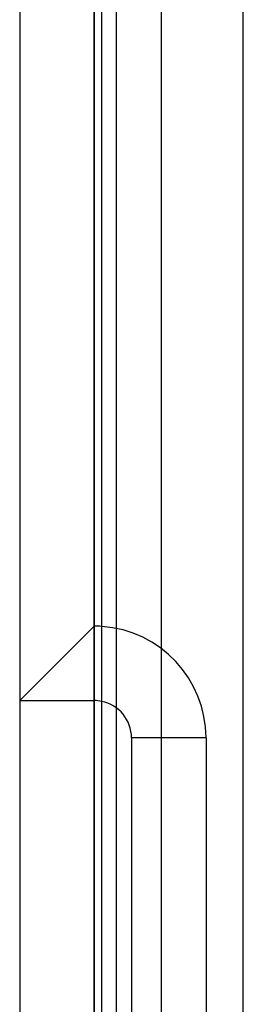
# Model space of a CAD drawing. Header units: millimetres. Extents: x 0 to 93, y 0 to 191.
# Tile 43 of 148: x 0 to 3, y 56 to 69. Entities that reach past the tile are written whole.
import ezdxf

# ---------------------------------------------------------------- set-up
doc = ezdxf.new("R2010")
doc.units = ezdxf.units.MM
doc.layers.add('MAIN-1', color=7, linetype='Continuous')
doc.layers.add('MAIN-2', color=7, linetype='Continuous')

msp = doc.modelspace()

# ---------------------------------------------------------------- linework, layer by layer
at = {"layer": 'MAIN-1'}
for p, q in [((0, 187.5), (0, 5)), ((1, 187.5), (1, 5)), ((1.1, 16.6), (1.1, 183.1)), ((1.9, 183.1), (1.9, 16.6)), ((1, 61), (1, 60)), ((1, 50), (1, 60))]:
    msp.add_line(p, q, dxfattribs=at)
for radius, start in [(1.5, 86.1774), (0.5, 78.463)]:
    msp.add_arc((1, 59.5), radius, start, 90, dxfattribs=at)
at = {"layer": 'MAIN-2'}
for p, q in [((1, 0), (1, 187.5)), ((3, 14.8), (3, 185)), ((1.9, 183.1), (1.9, 16.6)), ((1.3, 23.45), (1.3, 167.05)), ((1, 61), (0, 60)), ((1, 61), (1, 61)), ((0, 60), (0, 60)), ((0, 60), (1, 60)), ((1, 60), (1, 60)), ((1.5, 59.5), (1.5, 59.5)), ((2.5, 59.5), (1.5, 59.5)), ((1.5, 59.5), (1.5, 50.5)), ((2.5, 59.5), (2.5, 59.5)), ((2.5, 59.5), (2.5, 50.5))]:
    msp.add_line(p, q, dxfattribs=at)
for radius, end in [(1.5, 86.1774), (0.5, 78.463)]:
    msp.add_arc((1, 59.5), radius, 0, end, dxfattribs=at)

doc.saveas('drawing.dxf')
